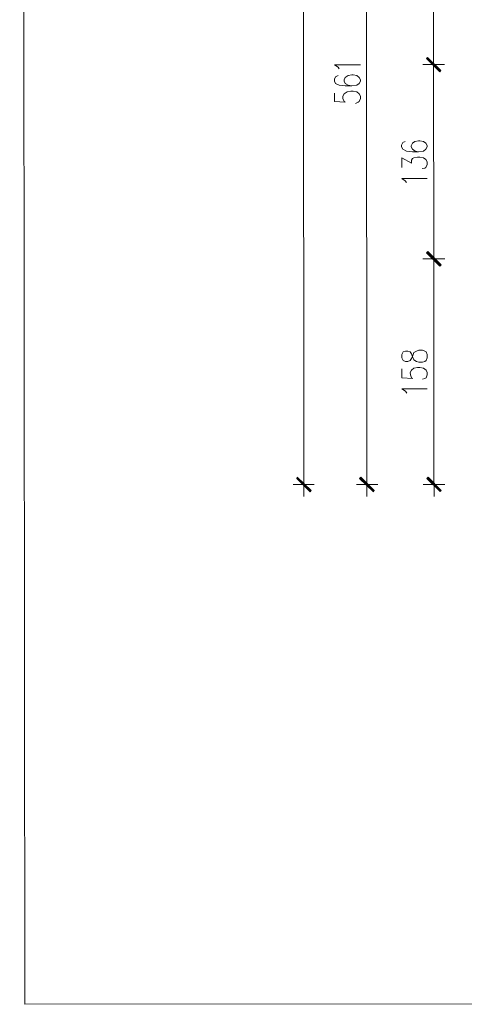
# Model space of a CAD drawing. Header units: inches. Extents: x -5850 to 5646, y 8947 to 13007.
# Tile 1 of 256: x -5850 to -5540, y 8947 to 9634. Entities that reach past the tile are written whole.
import ezdxf

# ---------------------------------------------------------------- set-up
doc = ezdxf.new("R2010")
doc.units = ezdxf.units.IN
doc.header["$MEASUREMENT"] = 0
for name, color, linetype in [('at_Entity', 7, 'Continuous'), ('at_Rect', 7, 'Continuous'), ('at_Solid', 7, 'Continuous')]:
    doc.layers.add(name, color=color, linetype=linetype)

msp = doc.modelspace()

# ---------------------------------------------------------------- hatches: boundary and pattern name
at = {"layer": 'at_Solid', "lineweight": 20}
for points in [[(-5556.23, 9598.82), (-5566.39, 9607.26), (-5565.49, 9608.11)], [(-5565.49, 9608.11), (-5566.39, 9607.26), (-5556.23, 9598.82)], [(-5557.06, 9597.98), (-5556.23, 9598.82), (-5566.39, 9607.26)], [(-5566.39, 9607.26), (-5556.23, 9598.82), (-5557.06, 9597.98)], [(-5556.11, 9463.23), (-5566.26, 9471.67), (-5565.37, 9472.52)], [(-5565.37, 9472.52), (-5566.26, 9471.67), (-5556.11, 9463.23)], [(-5556.94, 9462.39), (-5556.11, 9463.23), (-5566.26, 9471.67)], [(-5566.26, 9471.67), (-5556.11, 9463.23), (-5556.94, 9462.39)], [(-5646.75, 9305.6), (-5656.91, 9314.03), (-5656.52, 9314.88)], [(-5647.59, 9304.75), (-5646.75, 9305.6), (-5656.91, 9314.03)], [(-5602.87, 9305.63), (-5612.97, 9314.07), (-5612.13, 9314.92)], [(-5603.25, 9304.79), (-5602.87, 9305.63), (-5612.97, 9314.07)], [(-5555.97, 9305.68), (-5566.12, 9314.11), (-5565.23, 9314.96)], [(-5556.8, 9304.83), (-5555.97, 9305.68), (-5566.12, 9314.11)]]:
    msp.add_hatch(color=7, dxfattribs=at).paths.add_polyline_path(points)

# ---------------------------------------------------------------- linework, layer by layer
at = {"layer": 'at_Entity', "color": 7, "lineweight": 20}
for p, q in [((-5651.83, 9315.31), (-5654.76, 12585.94)), ((-5607.89, 9315.35), (-5608.38, 9864.04)), ((-5561.38, 9682.46), (-5561.31, 9608.53)), ((-5566.39, 9607.26), (-5565.49, 9608.11)), ((-5565.49, 9608.11), (-5566.39, 9607.26)), ((-5556.23, 9598.82), (-5566.39, 9607.26)), ((-5566.39, 9607.26), (-5557.06, 9597.98)), ((-5556.23, 9598.82), (-5566.39, 9607.26)), ((-5566.39, 9607.26), (-5556.23, 9598.82)), ((-5566.39, 9607.26), (-5556.23, 9598.82)), ((-5557.06, 9597.98), (-5566.39, 9607.26)), ((-5565.94, 9607.68), (-5556.62, 9598.4)), ((-5556.62, 9598.4), (-5565.94, 9607.68)), ((-5565.49, 9608.11), (-5556.23, 9598.82)), ((-5556.23, 9598.82), (-5565.49, 9608.11)), ((-5561.31, 9611.49), (-5561.3, 9595.02)), ((-5561.3, 9595.02), (-5561.31, 9611.49)), ((-5630.57, 9602.98), (-5612.39, 9603)), ((-5628, 9601.29), (-5630.57, 9602.98)), ((-5627.16, 9600.03), (-5628, 9601.29)), ((-5553.67, 9603.05), (-5568.89, 9603.03)), ((-5568.89, 9603.03), (-5553.67, 9603.05)), ((-5629.72, 9594.53), (-5630.56, 9592.84)), ((-5630.56, 9592.84), (-5630.56, 9591.58)), ((-5627.99, 9595.38), (-5629.72, 9594.53)), ((-5622.97, 9594.11), (-5623.81, 9592.42)), ((-5623.81, 9592.42), (-5623.81, 9591.58)), ((-5620.86, 9595.39), (-5622.97, 9594.11)), ((-5618.29, 9595.81), (-5620.86, 9595.39)), ((-5617.46, 9595.81), (-5618.29, 9595.81)), ((-5614.95, 9595.39), (-5617.46, 9595.81)), ((-5613.22, 9594.12), (-5614.95, 9595.39)), ((-5612.38, 9592.43), (-5613.22, 9594.12)), ((-5612.38, 9591.59), (-5612.38, 9592.43)), ((-5561.3, 9597.55), (-5561.19, 9472.94)), ((-5557.06, 9597.98), (-5556.23, 9598.82)), ((-5556.23, 9598.82), (-5557.06, 9597.98)), ((-5630.56, 9591.58), (-5629.72, 9589.89)), ((-5629.72, 9589.89), (-5627.15, 9588.62)), ((-5627.15, 9588.62), (-5622.97, 9588.2)), ((-5623.81, 9591.58), (-5622.97, 9589.89)), ((-5622.97, 9589.89), (-5620.85, 9588.63)), ((-5622.97, 9588.2), (-5618.29, 9588.21)), ((-5620.85, 9588.63), (-5618.29, 9588.21)), ((-5618.29, 9588.21), (-5614.94, 9588.63)), ((-5614.94, 9588.63), (-5613.21, 9589.9)), ((-5613.21, 9589.9), (-5612.38, 9591.59)), ((-5630.55, 9583.13), (-5630.54, 9577.21)), ((-5624.64, 9581.02), (-5623.8, 9582.71)), ((-5624.63, 9579.33), (-5624.64, 9581.02)), ((-5623.8, 9577.22), (-5624.63, 9579.33)), ((-5623.8, 9582.71), (-5621.68, 9583.98)), ((-5621.68, 9583.98), (-5619.12, 9584.4)), ((-5619.12, 9584.4), (-5617.45, 9584.4)), ((-5617.45, 9584.4), (-5614.94, 9583.98)), ((-5614.94, 9583.98), (-5613.21, 9582.72)), ((-5613.21, 9582.72), (-5612.37, 9581.03)), ((-5612.37, 9579.34), (-5613.2, 9577.23)), ((-5612.37, 9581.03), (-5612.37, 9579.34)), ((-5630.54, 9577.21), (-5622.96, 9576.8)), ((-5622.96, 9576.8), (-5623.8, 9577.22)), ((-5614.04, 9576.81), (-5615.76, 9575.96)), ((-5613.2, 9577.23), (-5614.04, 9576.81)), ((-5582.78, 9548.53), (-5583.62, 9546.84)), ((-5583.62, 9546.84), (-5583.62, 9545.57)), ((-5583.62, 9545.57), (-5582.78, 9543.88)), ((-5581.11, 9549.38), (-5582.78, 9548.53)), ((-5576.04, 9548.12), (-5576.87, 9546.43)), ((-5576.87, 9546.43), (-5576.87, 9545.58)), ((-5576.87, 9545.58), (-5576.03, 9543.89)), ((-5574.31, 9549.38), (-5576.04, 9548.12)), ((-5571.8, 9549.81), (-5574.31, 9549.38)), ((-5570.96, 9549.81), (-5571.8, 9549.81)), ((-5568.4, 9549.39), (-5570.96, 9549.81)), ((-5566.72, 9548.13), (-5568.4, 9549.39)), ((-5565.89, 9546.44), (-5566.72, 9548.13)), ((-5566.72, 9543.9), (-5565.88, 9545.59)), ((-5565.88, 9545.59), (-5565.89, 9546.44)), ((-5583.6, 9531.21), (-5583.61, 9537.97)), ((-5583.61, 9537.97), (-5576.86, 9534.18)), ((-5582.78, 9543.88), (-5580.27, 9542.62)), ((-5580.27, 9542.62), (-5576.03, 9542.21)), ((-5576.86, 9536.29), (-5576.03, 9537.56)), ((-5576.03, 9543.89), (-5574.3, 9542.63)), ((-5576.03, 9542.21), (-5571.79, 9542.21)), ((-5576.03, 9537.56), (-5575.19, 9537.98)), ((-5575.19, 9537.98), (-5572.63, 9538.41)), ((-5574.3, 9542.63), (-5571.79, 9542.21)), ((-5572.63, 9538.41), (-5570.95, 9538.41)), ((-5571.79, 9542.21), (-5568.39, 9542.63)), ((-5570.95, 9538.41), (-5568.39, 9537.99)), ((-5568.39, 9542.63), (-5566.72, 9543.9)), ((-5568.39, 9537.99), (-5566.71, 9536.72)), ((-5576.86, 9534.18), (-5576.86, 9536.29)), ((-5567.54, 9530.8), (-5569.27, 9530.38)), ((-5566.71, 9531.23), (-5567.54, 9530.8)), ((-5566.71, 9536.72), (-5565.88, 9535.03)), ((-5565.87, 9533.34), (-5566.71, 9531.23)), ((-5565.88, 9535.03), (-5565.87, 9533.34)), ((-5583.6, 9523.61), (-5565.86, 9523.62)), ((-5581.09, 9521.93), (-5583.6, 9523.61)), ((-5580.25, 9520.66), (-5581.09, 9521.93)), ((-5561.19, 9475.9), (-5561.18, 9459)), ((-5561.18, 9459), (-5561.19, 9475.9)), ((-5566.26, 9471.67), (-5565.37, 9472.52)), ((-5565.37, 9472.52), (-5566.26, 9471.67)), ((-5556.11, 9463.23), (-5566.26, 9471.67)), ((-5566.26, 9471.67), (-5556.94, 9462.39)), ((-5556.11, 9463.23), (-5566.26, 9471.67)), ((-5566.26, 9471.67), (-5556.11, 9463.23)), ((-5566.26, 9471.67), (-5556.11, 9463.23)), ((-5556.94, 9462.39), (-5566.26, 9471.67)), ((-5565.82, 9472.09), (-5556.5, 9462.81)), ((-5556.5, 9462.81), (-5565.82, 9472.09)), ((-5565.37, 9472.52), (-5556.11, 9463.23)), ((-5556.11, 9463.23), (-5565.37, 9472.52)), ((-5553.55, 9467.46), (-5568.77, 9467.44)), ((-5568.77, 9467.44), (-5553.55, 9467.46)), ((-5561.18, 9461.96), (-5561.05, 9315.39)), ((-5556.94, 9462.39), (-5556.11, 9463.23)), ((-5556.11, 9463.23), (-5556.94, 9462.39)), ((-5582.65, 9402.38), (-5583.49, 9400.69)), ((-5583.49, 9400.69), (-5583.49, 9398.16)), ((-5580.98, 9402.81), (-5582.65, 9402.38)), ((-5579.25, 9402.81), (-5580.98, 9402.81)), ((-5577.58, 9402.39), (-5579.25, 9402.81)), ((-5576.74, 9401.12), (-5577.58, 9402.39)), ((-5575.9, 9398.59), (-5576.74, 9401.12)), ((-5576.74, 9397.74), (-5575.9, 9399.85)), ((-5575.9, 9399.85), (-5575.07, 9401.97)), ((-5575.07, 9401.97), (-5573.34, 9402.81)), ((-5573.34, 9402.81), (-5571.67, 9403.66)), ((-5571.67, 9403.66), (-5569.16, 9403.66)), ((-5569.16, 9403.66), (-5567.43, 9402.82)), ((-5567.43, 9402.82), (-5566.59, 9402.4)), ((-5566.59, 9402.4), (-5565.76, 9400.71)), ((-5565.76, 9400.71), (-5565.75, 9398.17)), ((-5583.49, 9398.16), (-5582.65, 9396.47)), ((-5582.65, 9396.47), (-5580.97, 9395.63)), ((-5580.97, 9395.63), (-5579.25, 9395.63)), ((-5579.25, 9395.63), (-5577.57, 9396.47)), ((-5577.57, 9396.47), (-5576.74, 9397.74)), ((-5575.06, 9396.9), (-5575.9, 9398.59)), ((-5573.33, 9395.63), (-5575.06, 9396.9)), ((-5571.66, 9395.21), (-5573.33, 9395.63)), ((-5569.15, 9395.21), (-5571.66, 9395.21)), ((-5567.42, 9395.64), (-5569.15, 9395.21)), ((-5566.59, 9396.48), (-5567.42, 9395.64)), ((-5565.75, 9398.17), (-5566.59, 9396.48)), ((-5583.48, 9390.56), (-5583.47, 9384.22)), ((-5577.57, 9388.03), (-5576.73, 9389.72)), ((-5577.56, 9386.34), (-5577.57, 9388.03)), ((-5576.73, 9384.22), (-5577.56, 9386.34)), ((-5576.73, 9389.72), (-5575.06, 9390.99)), ((-5575.06, 9390.99), (-5572.49, 9391.41)), ((-5572.49, 9391.41), (-5570.82, 9391.41)), ((-5570.82, 9391.41), (-5568.26, 9390.99)), ((-5568.26, 9390.99), (-5566.58, 9389.73)), ((-5566.58, 9389.73), (-5565.74, 9388.04)), ((-5565.74, 9386.35), (-5566.58, 9384.23)), ((-5565.74, 9388.04), (-5565.74, 9386.35)), ((-5583.47, 9384.22), (-5575.89, 9383.8)), ((-5575.89, 9383.8), (-5576.73, 9384.22)), ((-5567.41, 9383.81), (-5569.14, 9383.39)), ((-5566.58, 9384.23), (-5567.41, 9383.81)), ((-5583.47, 9376.62), (-5565.73, 9376.63)), ((-5580.96, 9374.93), (-5583.47, 9376.62)), ((-5580.12, 9373.66), (-5580.96, 9374.93)), ((-5651.84, 9317.84), (-5651.82, 9301.37)), ((-5607.89, 9317.88), (-5607.88, 9301.41)), ((-5561.05, 9317.92), (-5561.04, 9301.45)), ((-5656.91, 9314.03), (-5656.52, 9314.88)), ((-5656.91, 9314.46), (-5647.2, 9305.17)), ((-5646.75, 9305.6), (-5656.91, 9314.03)), ((-5656.91, 9314.03), (-5647.59, 9304.75)), ((-5646.75, 9305.6), (-5656.91, 9314.03)), ((-5656.52, 9314.88), (-5646.75, 9305.6)), ((-5612.97, 9314.07), (-5612.13, 9314.92)), ((-5602.87, 9305.63), (-5612.97, 9314.07)), ((-5612.97, 9314.07), (-5603.25, 9304.79)), ((-5602.87, 9305.63), (-5612.97, 9314.07)), ((-5612.58, 9314.5), (-5602.86, 9305.21)), ((-5612.13, 9314.92), (-5602.87, 9305.63)), ((-5566.12, 9314.11), (-5565.23, 9314.96)), ((-5555.97, 9305.68), (-5566.12, 9314.11)), ((-5566.12, 9314.11), (-5556.8, 9304.83)), ((-5555.97, 9305.68), (-5566.12, 9314.11)), ((-5565.68, 9314.54), (-5556.36, 9305.25)), ((-5565.23, 9314.96), (-5555.97, 9305.68)), ((-5644.64, 9309.82), (-5659.47, 9309.81)), ((-5647.59, 9304.75), (-5646.75, 9305.6)), ((-5600.3, 9309.86), (-5615.08, 9309.85)), ((-5603.25, 9304.79), (-5602.87, 9305.63)), ((-5553.41, 9309.9), (-5568.63, 9309.89)), ((-5556.8, 9304.83), (-5555.97, 9305.68))]:
    msp.add_line(p, q, dxfattribs=at)
at = {"layer": 'at_Rect', "color": 7, "lineweight": 20}
for p in [(-5850.26, 12999.72), (1968.99, 8953.78)]:
    msp.add_line(p, (-5846.64, 8946.8), dxfattribs=at)

doc.saveas('drawing.dxf')
